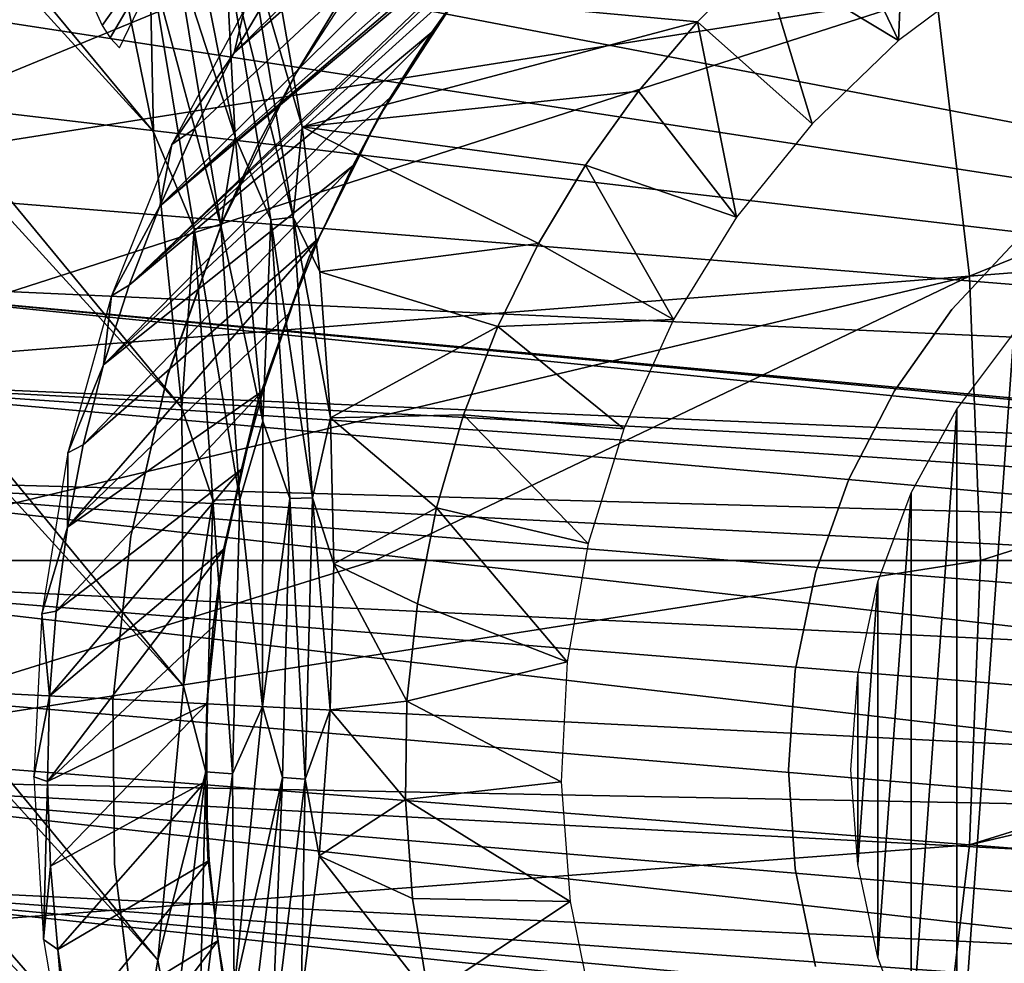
# Model space of a CAD drawing. Header units: millimetres. Extents: x -30.2 to 30.2, y -30.2 to 30.2.
# Tile 213 of 256: x 12.8 to 17.5, y -1.9 to 2.6. Entities that reach past the tile are written whole.
import ezdxf

# ---------------------------------------------------------------- set-up
doc = ezdxf.new("R2010")
doc.units = ezdxf.units.MM
doc.header["$LTSCALE"] = 52.148148
for name, color, linetype in [('1', 7, 'CONTINUOUS'), ('106', 7, 'CONTINUOUS'), ('111', 7, 'CONTINUOUS'), ('112', 7, 'CONTINUOUS'), ('137', 7, 'CONTINUOUS'), ('138', 7, 'CONTINUOUS'), ('174', 7, 'CONTINUOUS'), ('186', 7, 'CONTINUOUS'), ('2', 7, 'CONTINUOUS'), ('206', 7, 'CONTINUOUS'), ('208', 7, 'CONTINUOUS'), ('363', 7, 'CONTINUOUS'), ('364', 7, 'CONTINUOUS'), ('365', 7, 'CONTINUOUS'), ('82', 7, 'CONTINUOUS'), ('85', 7, 'CONTINUOUS')]:
    doc.layers.add(name, color=color, linetype=linetype)

msp = doc.modelspace()

# ---------------------------------------------------------------- linework, layer by layer
at = {"layer": '1', "color": 251, "linetype": 'Continuous', "true_color": 0x4c4c4c}
for points in [[(11.2777, 2.7075, 6.8418), (11.4554, 1.8144, 6.8418), (16.9168, 4.0614, 6.644), (11.2777, 2.7075, 6.8418)], [(16.9168, 4.0614, 6.644), (11.4554, 1.8144, 6.8418), (17.1833, 2.7216, 6.644), (16.9168, 4.0614, 6.644)], [(22.908, 3.6283, 6.367), (17.1833, 2.7216, 6.644), (17.3438, 1.365, 6.644), (22.908, 3.6283, 6.367)], [(23.122, 1.8197, 6.367), (22.908, 3.6283, 6.367), (17.3438, 1.365, 6.644), (23.122, 1.8197, 6.367)], [(11.4554, 1.8144, 6.8418), (11.5624, 0.91, 6.8418), (17.1833, 2.7216, 6.644), (11.4554, 1.8144, 6.8418)], [(17.1833, 2.7216, 6.644), (11.5624, 0.91, 6.8418), (17.3438, 1.365, 6.644), (17.1833, 2.7216, 6.644)], [(23.122, 1.8197, 6.367), (17.3438, 1.365, 6.644), (17.3975, 0, 6.644), (23.122, 1.8197, 6.367)], [(23.122, 1.8197, 6.367), (17.3975, 0, 6.644), (21.729, 0, 6.4445), (23.122, 1.8197, 6.367)], [(11.5624, 0.91, 6.8418), (11.5982, 0, 6.8418), (17.3438, 1.365, 6.644), (11.5624, 0.91, 6.8418)], [(11.5982, 0, 6.8418), (14.4895, 0, 6.7531), (17.3438, 1.365, 6.644), (11.5982, 0, 6.8418)], [(17.3438, 1.365, 6.644), (14.4895, 0, 6.7531), (17.3975, 0, 6.644), (17.3438, 1.365, 6.644)]]:
    msp.add_3dface(points, dxfattribs=at)
at = {"layer": '106', "color": 251, "linetype": 'Continuous', "true_color": 0x4c4c4c}
for points in [[(16.0393, 2.5861, -129.4562), (14.0215, 2.7726, -131.4064), (16.347, 2.8925, -129.0975), (16.0393, 2.5861, -129.4562)], [(14.1407, 2.0813, -131.4064), (14.0215, 2.7726, -131.4064), (16.0393, 2.5861, -129.4562), (14.1407, 2.0813, -131.4064)], [(15.756, 2.2531, -129.7818), (14.1407, 2.0813, -131.4064), (16.0393, 2.5861, -129.4562), (15.756, 2.2531, -129.7818)], [(15.5012, 1.898, -130.0804), (14.1407, 2.0813, -131.4064), (15.756, 2.2531, -129.7818), (15.5012, 1.898, -130.0804)], [(14.2258, 1.3849, -131.4064), (14.1407, 2.0813, -131.4064), (15.2761, 1.5223, -130.3487), (14.2258, 1.3849, -131.4064)], [(15.2761, 1.5223, -130.3487), (14.1407, 2.0813, -131.4064), (15.5012, 1.898, -130.0804), (15.2761, 1.5223, -130.3487)], [(15.0805, 1.1236, -130.5762), (14.2258, 1.3849, -131.4064), (15.2761, 1.5223, -130.3487), (15.0805, 1.1236, -130.5762)], [(14.2766, 0.6852, -131.4064), (14.2258, 1.3849, -131.4064), (15.0805, 1.1236, -130.5762), (14.2766, 0.6852, -131.4064)], [(14.9156, 0.6997, -130.7573), (14.2766, 0.6852, -131.4064), (15.0805, 1.1236, -130.5762), (14.9156, 0.6997, -130.7573)], [(14.7855, 0.2537, -130.8998), (14.2766, 0.6852, -131.4064), (14.9156, 0.6997, -130.7573), (14.7855, 0.2537, -130.8998)], [(14.293, -0.0161, -131.4064), (14.2766, 0.6852, -131.4064), (14.7855, 0.2537, -130.8998), (14.293, -0.0161, -131.4064)], [(14.6942, -0.2072, -130.9954), (14.293, -0.0161, -131.4064), (14.7855, 0.2537, -130.8998), (14.6942, -0.2072, -130.9954)], [(14.275, -0.7174, -131.4064), (14.293, -0.0161, -131.4064), (14.6442, -0.675, -131.0335), (14.275, -0.7174, -131.4064)], [(14.6442, -0.675, -131.0335), (14.293, -0.0161, -131.4064), (14.6942, -0.2072, -130.9954), (14.6442, -0.675, -131.0335)], [(14.6363, -1.1477, -131.0078), (14.275, -0.7174, -131.4064), (14.6442, -0.675, -131.0335), (14.6363, -1.1477, -131.0078)], [(14.2226, -1.417, -131.4064), (14.275, -0.7174, -131.4064), (14.6363, -1.1477, -131.0078), (14.2226, -1.417, -131.4064)], [(14.6709, -1.6219, -130.925), (14.2226, -1.417, -131.4064), (14.6363, -1.1477, -131.0078), (14.6709, -1.6219, -130.925)], [(14.1359, -2.1132, -131.4064), (14.2226, -1.417, -131.4064), (14.7473, -2.0876, -130.7937), (14.1359, -2.1132, -131.4064)], [(14.7473, -2.0876, -130.7937), (14.2226, -1.417, -131.4064), (14.6709, -1.6219, -130.925), (14.7473, -2.0876, -130.7937)]]:
    msp.add_3dface(points, dxfattribs=at)
at = {"layer": '111', "color": 251, "linetype": 'Continuous', "true_color": 0x4c4c4c}
for points in [[(16.6807, 3.1741, -128.7132), (17.0429, 3.4316, -128.3105), (17.0036, 2.4968, -45.1956), (16.6807, 3.1741, -128.7132)], [(17.0036, 2.4968, -45.1956), (17.0429, 3.4316, -128.3105), (17.4658, 2.8416, -45.1956), (17.0036, 2.4968, -45.1956)], [(16.347, 2.8925, -129.0975), (16.6807, 3.1741, -128.7132), (17.0036, 2.4968, -45.1956), (16.347, 2.8925, -129.0975)], [(16.0393, 2.5861, -129.4562), (16.347, 2.8925, -129.0975), (16.5883, 2.0968, -45.1956), (16.0393, 2.5861, -129.4562)], [(16.5883, 2.0968, -45.1956), (16.347, 2.8925, -129.0975), (17.0036, 2.4968, -45.1956), (16.5883, 2.0968, -45.1956)], [(15.756, 2.2531, -129.7818), (16.0393, 2.5861, -129.4562), (16.2264, 1.6479, -45.1956), (15.756, 2.2531, -129.7818)], [(16.2264, 1.6479, -45.1956), (16.0393, 2.5861, -129.4562), (16.5883, 2.0968, -45.1956), (16.2264, 1.6479, -45.1956)], [(15.5012, 1.898, -130.0804), (15.756, 2.2531, -129.7818), (16.2264, 1.6479, -45.1956), (15.5012, 1.898, -130.0804)], [(15.2761, 1.5223, -130.3487), (15.5012, 1.898, -130.0804), (15.9236, 1.1572, -45.1956), (15.2761, 1.5223, -130.3487)], [(15.9236, 1.1572, -45.1956), (15.5012, 1.898, -130.0804), (16.2264, 1.6479, -45.1956), (15.9236, 1.1572, -45.1956)], [(15.0805, 1.1236, -130.5762), (15.2761, 1.5223, -130.3487), (15.9236, 1.1572, -45.1956), (15.0805, 1.1236, -130.5762)], [(15.6846, 0.6324, -45.1956), (15.0805, 1.1236, -130.5762), (15.9236, 1.1572, -45.1956), (15.6846, 0.6324, -45.1956)], [(14.9156, 0.6997, -130.7573), (15.0805, 1.1236, -130.5762), (15.6846, 0.6324, -45.1956), (14.9156, 0.6997, -130.7573)], [(14.7855, 0.2537, -130.8998), (14.9156, 0.6997, -130.7573), (15.5134, 0.0818, -45.1956), (14.7855, 0.2537, -130.8998)], [(15.5134, 0.0818, -45.1956), (14.9156, 0.6997, -130.7573), (15.6846, 0.6324, -45.1956), (15.5134, 0.0818, -45.1956)], [(14.6942, -0.2072, -130.9954), (14.7855, 0.2537, -130.8998), (15.4125, -0.4859, -45.1956), (14.6942, -0.2072, -130.9954)], [(15.4125, -0.4859, -45.1956), (14.7855, 0.2537, -130.8998), (15.5134, 0.0818, -45.1956), (15.4125, -0.4859, -45.1956)], [(14.6442, -0.675, -131.0335), (14.6942, -0.2072, -130.9954), (15.4125, -0.4859, -45.1956), (14.6442, -0.675, -131.0335)], [(15.3836, -1.0618, -45.1956), (14.6442, -0.675, -131.0335), (15.4125, -0.4859, -45.1956), (15.3836, -1.0618, -45.1956)], [(14.6363, -1.1477, -131.0078), (14.6442, -0.675, -131.0335), (15.3836, -1.0618, -45.1956), (14.6363, -1.1477, -131.0078)], [(15.427, -1.6368, -45.1956), (14.6363, -1.1477, -131.0078), (15.3836, -1.0618, -45.1956), (15.427, -1.6368, -45.1956)], [(14.6709, -1.6219, -130.925), (14.6363, -1.1477, -131.0078), (15.427, -1.6368, -45.1956), (14.6709, -1.6219, -130.925)], [(14.7473, -2.0876, -130.7937), (14.6709, -1.6219, -130.925), (15.427, -1.6368, -45.1956), (14.7473, -2.0876, -130.7937)], [(15.5422, -2.2018, -45.1956), (14.7473, -2.0876, -130.7937), (15.427, -1.6368, -45.1956), (15.5422, -2.2018, -45.1956)]]:
    msp.add_3dface(points, dxfattribs=at)
at = {"layer": '112', "color": 251, "linetype": 'Continuous', "true_color": 0x4c4c4c}
for points in [[(13.3362, -2.5725, -131.7), (5.9544, 5.3424, -131.7), (-0.6319, 13.5701, -131.7), (13.3362, -2.5725, -131.7)], [(13.4485, -1.9183, -131.7), (13.3362, -2.5725, -131.7), (-0.6319, 13.5701, -131.7), (13.4485, -1.9183, -131.7)], [(0.6768, 13.5679, -131.7), (13.4485, -1.9183, -131.7), (-0.6319, 13.5701, -131.7), (0.6768, 13.5679, -131.7)], [(13.5711, -0.6036, -131.7), (13.4485, -1.9183, -131.7), (0.6768, 13.5679, -131.7), (13.5711, -0.6036, -131.7)], [(1.9947, 13.4364, -131.7), (13.5711, -0.6036, -131.7), (0.6768, 13.5679, -131.7), (1.9947, 13.4364, -131.7)], [(13.563, 0.7327, -131.7), (13.5711, -0.6036, -131.7), (1.9947, 13.4364, -131.7), (13.563, 0.7327, -131.7)], [(3.2919, 13.1801, -131.7), (13.563, 0.7327, -131.7), (1.9947, 13.4364, -131.7), (3.2919, 13.1801, -131.7)], [(13.4273, 2.0581, -131.7), (13.563, 0.7327, -131.7), (3.2919, 13.1801, -131.7), (13.4273, 2.0581, -131.7)], [(4.5421, 12.8019, -131.7), (13.4273, 2.0581, -131.7), (3.2919, 13.1801, -131.7), (4.5421, 12.8019, -131.7)], [(13.1663, 3.3439, -131.7), (13.4273, 2.0581, -131.7), (4.5421, 12.8019, -131.7), (13.1663, 3.3439, -131.7)], [(6.508, 4.6462, -131.7), (5.9544, 5.3424, -131.7), (13.1898, -3.2295, -131.7), (6.508, 4.6462, -131.7)], [(13.1898, -3.2295, -131.7), (5.9544, 5.3424, -131.7), (13.3362, -2.5725, -131.7), (13.1898, -3.2295, -131.7)], [(6.9906, 3.8786, -131.7), (6.508, 4.6462, -131.7), (13.1898, -3.2295, -131.7), (6.9906, 3.8786, -131.7)], [(7.3855, 3.07, -131.7), (6.9906, 3.8786, -131.7), (13.1898, -3.2295, -131.7), (7.3855, 3.07, -131.7)], [(7.6788, 2.2422, -131.7), (7.3855, 3.07, -131.7), (13.0109, -3.8842, -131.7), (7.6788, 2.2422, -131.7)], [(13.0109, -3.8842, -131.7), (7.3855, 3.07, -131.7), (13.1898, -3.2295, -131.7), (13.0109, -3.8842, -131.7)], [(7.8785, 1.3724, -131.7), (7.6788, 2.2422, -131.7), (13.0109, -3.8842, -131.7), (7.8785, 1.3724, -131.7)], [(7.9835, 0.4817, -131.7), (7.8785, 1.3724, -131.7), (12.8006, -4.5314, -131.7), (7.9835, 0.4817, -131.7)], [(12.8006, -4.5314, -131.7), (7.8785, 1.3724, -131.7), (13.0109, -3.8842, -131.7), (12.8006, -4.5314, -131.7)], [(12.5604, -5.166, -131.7), (7.9835, 0.4817, -131.7), (12.8006, -4.5314, -131.7), (12.5604, -5.166, -131.7)]]:
    msp.add_3dface(points, dxfattribs=at)
at = {"layer": '137', "color": 251, "linetype": 'Continuous', "true_color": 0x4c4c4c}
for points in [[(13.5536, 3.3787, -131.6237), (13.7715, 2.9581, -131.5658), (13.8195, 2.034, -131.6237), (13.5536, 3.3787, -131.6237)], [(13.8781, 2.981, -131.4928), (14.0986, 1.6483, -131.4928), (13.7715, 2.9581, -131.5658), (13.8781, 2.981, -131.4928)], [(14.0215, 2.7726, -131.4064), (14.1407, 2.0813, -131.4064), (13.8781, 2.981, -131.4928), (14.0215, 2.7726, -131.4064)], [(13.8781, 2.981, -131.4928), (14.1407, 2.0813, -131.4064), (14.0986, 1.6483, -131.4928), (13.8781, 2.981, -131.4928)], [(13.7715, 2.9581, -131.5658), (14.0986, 1.6483, -131.4928), (13.9904, 1.6356, -131.5658), (13.7715, 2.9581, -131.5658)], [(13.7715, 2.9581, -131.5658), (13.9904, 1.6356, -131.5658), (13.8195, 2.034, -131.6237), (13.7715, 2.9581, -131.5658)], [(14.1407, 2.0813, -131.4064), (14.2258, 1.3849, -131.4064), (14.0986, 1.6483, -131.4928), (14.1407, 2.0813, -131.4064)], [(13.8195, 2.034, -131.6237), (13.9904, 1.6356, -131.5658), (13.9523, 0.6696, -131.6237), (13.8195, 2.034, -131.6237)], [(13.9904, 1.6356, -131.5658), (14.0825, 0.2984, -131.5658), (13.9523, 0.6696, -131.6237), (13.9904, 1.6356, -131.5658)], [(14.0986, 1.6483, -131.4928), (14.1914, 0.3007, -131.4928), (13.9904, 1.6356, -131.5658), (14.0986, 1.6483, -131.4928)], [(13.9904, 1.6356, -131.5658), (14.1914, 0.3007, -131.4928), (14.0825, 0.2984, -131.5658), (13.9904, 1.6356, -131.5658)], [(14.2258, 1.3849, -131.4064), (14.2766, 0.6852, -131.4064), (14.0986, 1.6483, -131.4928), (14.2258, 1.3849, -131.4064)], [(14.0986, 1.6483, -131.4928), (14.2766, 0.6852, -131.4064), (14.1914, 0.3007, -131.4928), (14.0986, 1.6483, -131.4928)], [(13.9523, 0.6696, -131.6237), (14.0825, 0.2984, -131.5658), (13.9507, -0.7011, -131.6237), (13.9523, 0.6696, -131.6237)], [(14.2766, 0.6852, -131.4064), (14.293, -0.0161, -131.4064), (14.1914, 0.3007, -131.4928), (14.2766, 0.6852, -131.4064)], [(14.0825, 0.2984, -131.5658), (14.0471, -1.0416, -131.5658), (13.9507, -0.7011, -131.6237), (14.0825, 0.2984, -131.5658)], [(14.0825, 0.2984, -131.5658), (14.1558, -1.0497, -131.4928), (14.0471, -1.0416, -131.5658), (14.0825, 0.2984, -131.5658)], [(14.1914, 0.3007, -131.4928), (14.1558, -1.0497, -131.4928), (14.0825, 0.2984, -131.5658), (14.1914, 0.3007, -131.4928)], [(14.1914, 0.3007, -131.4928), (14.275, -0.7174, -131.4064), (14.1558, -1.0497, -131.4928), (14.1914, 0.3007, -131.4928)], [(14.293, -0.0161, -131.4064), (14.275, -0.7174, -131.4064), (14.1914, 0.3007, -131.4928), (14.293, -0.0161, -131.4064)], [(13.9507, -0.7011, -131.6237), (14.0471, -1.0416, -131.5658), (13.8148, -2.0652, -131.6237), (13.9507, -0.7011, -131.6237)], [(14.275, -0.7174, -131.4064), (14.2226, -1.417, -131.4064), (14.1558, -1.0497, -131.4928), (14.275, -0.7174, -131.4064)], [(14.0471, -1.0416, -131.5658), (13.8845, -2.3722, -131.5658), (13.8148, -2.0652, -131.6237), (14.0471, -1.0416, -131.5658)], [(14.0471, -1.0416, -131.5658), (13.9919, -2.3905, -131.4928), (13.8845, -2.3722, -131.5658), (14.0471, -1.0416, -131.5658)], [(14.1558, -1.0497, -131.4928), (13.9919, -2.3905, -131.4928), (14.0471, -1.0416, -131.5658), (14.1558, -1.0497, -131.4928)], [(14.1558, -1.0497, -131.4928), (14.1359, -2.1132, -131.4064), (13.9919, -2.3905, -131.4928), (14.1558, -1.0497, -131.4928)], [(14.2226, -1.417, -131.4064), (14.1359, -2.1132, -131.4064), (14.1558, -1.0497, -131.4928), (14.2226, -1.417, -131.4064)]]:
    msp.add_3dface(points, dxfattribs=at)
at = {"layer": '138', "color": 251, "linetype": 'Continuous', "true_color": 0x4c4c4c}
for points in [[(13.5536, 3.3787, -131.6237), (13.8195, 2.034, -131.6237), (13.5356, 2.9074, -131.6658), (13.5536, 3.3787, -131.6237)], [(13.4273, 2.0581, -131.7), (13.1663, 3.3439, -131.7), (13.4099, 2.8804, -131.6914), (13.4273, 2.0581, -131.7)], [(13.4099, 2.8804, -131.6914), (13.5356, 2.9074, -131.6658), (13.7507, 1.6076, -131.6658), (13.4099, 2.8804, -131.6914)], [(13.5356, 2.9074, -131.6658), (13.8195, 2.034, -131.6237), (13.7507, 1.6076, -131.6658), (13.5356, 2.9074, -131.6658)], [(13.623, 1.5927, -131.6914), (13.4273, 2.0581, -131.7), (13.4099, 2.8804, -131.6914), (13.623, 1.5927, -131.6914)], [(13.623, 1.5927, -131.6914), (13.4099, 2.8804, -131.6914), (13.7507, 1.6076, -131.6658), (13.623, 1.5927, -131.6914)], [(13.563, 0.7327, -131.7), (13.4273, 2.0581, -131.7), (13.623, 1.5927, -131.6914), (13.563, 0.7327, -131.7)], [(13.8195, 2.034, -131.6237), (13.9523, 0.6696, -131.6237), (13.7507, 1.6076, -131.6658), (13.8195, 2.034, -131.6237)], [(13.623, 1.5927, -131.6914), (13.7507, 1.6076, -131.6658), (13.8412, 0.2933, -131.6658), (13.623, 1.5927, -131.6914)], [(13.7507, 1.6076, -131.6658), (13.9523, 0.6696, -131.6237), (13.8412, 0.2933, -131.6658), (13.7507, 1.6076, -131.6658)], [(13.7127, 0.2905, -131.6914), (13.563, 0.7327, -131.7), (13.623, 1.5927, -131.6914), (13.7127, 0.2905, -131.6914)], [(13.7127, 0.2905, -131.6914), (13.623, 1.5927, -131.6914), (13.8412, 0.2933, -131.6658), (13.7127, 0.2905, -131.6914)], [(13.5711, -0.6036, -131.7), (13.563, 0.7327, -131.7), (13.7127, 0.2905, -131.6914), (13.5711, -0.6036, -131.7)], [(13.9523, 0.6696, -131.6237), (13.9507, -0.7011, -131.6237), (13.8412, 0.2933, -131.6658), (13.9523, 0.6696, -131.6237)], [(13.6782, -1.0143, -131.6914), (13.5711, -0.6036, -131.7), (13.7127, 0.2905, -131.6914), (13.6782, -1.0143, -131.6914)], [(13.6782, -1.0143, -131.6914), (13.7127, 0.2905, -131.6914), (13.8064, -1.0238, -131.6658), (13.6782, -1.0143, -131.6914)], [(13.7127, 0.2905, -131.6914), (13.8412, 0.2933, -131.6658), (13.8064, -1.0238, -131.6658), (13.7127, 0.2905, -131.6914)], [(13.8412, 0.2933, -131.6658), (13.9507, -0.7011, -131.6237), (13.8064, -1.0238, -131.6658), (13.8412, 0.2933, -131.6658)], [(13.4485, -1.9183, -131.7), (13.5711, -0.6036, -131.7), (13.6782, -1.0143, -131.6914), (13.4485, -1.9183, -131.7)], [(13.9507, -0.7011, -131.6237), (13.8148, -2.0652, -131.6237), (13.8064, -1.0238, -131.6658), (13.9507, -0.7011, -131.6237)], [(13.5199, -2.3099, -131.6914), (13.4485, -1.9183, -131.7), (13.6782, -1.0143, -131.6914), (13.5199, -2.3099, -131.6914)], [(13.5199, -2.3099, -131.6914), (13.6782, -1.0143, -131.6914), (13.6466, -2.3315, -131.6658), (13.5199, -2.3099, -131.6914)], [(13.6782, -1.0143, -131.6914), (13.8064, -1.0238, -131.6658), (13.6466, -2.3315, -131.6658), (13.6782, -1.0143, -131.6914)], [(13.8064, -1.0238, -131.6658), (13.8148, -2.0652, -131.6237), (13.6466, -2.3315, -131.6658), (13.8064, -1.0238, -131.6658)], [(13.3362, -2.5725, -131.7), (13.4485, -1.9183, -131.7), (13.5199, -2.3099, -131.6914), (13.3362, -2.5725, -131.7)]]:
    msp.add_3dface(points, dxfattribs=at)
at = {"layer": '174', "color": 251, "linetype": 'Continuous', "true_color": 0x4c4c4c}
for points in [[(13.1809, 2.5673, -129.7244), (13.6027, 3.1643, -129.1861), (13.1499, 2.6385, -129.741), (13.1809, 2.5673, -129.7244)], [(13.219, 2.5081, -129.6981), (13.6027, 3.1643, -129.1861), (13.1809, 2.5673, -129.7244), (13.219, 2.5081, -129.6981)], [(13.2645, 2.4606, -129.6621), (13.6027, 3.1643, -129.1861), (13.219, 2.5081, -129.6981), (13.2645, 2.4606, -129.6621)]]:
    msp.add_3dface(points, dxfattribs=at)
at = {"layer": '186', "color": 251, "linetype": 'Continuous', "true_color": 0x4c4c4c}
for points in [[(14.0207, 2.7858, -121.7), (13.8619, 2.6419, -128.3711), (13.8143, 2.4367, -121.7), (14.0207, 2.7858, -121.7)], [(13.8619, 2.6419, -128.3711), (13.5156, 1.997, -128.9087), (13.8143, 2.4367, -121.7), (13.8619, 2.6419, -128.3711)], [(13.8143, 2.4367, -121.7), (13.5156, 1.997, -128.9087), (13.6261, 2.0739, -121.7), (13.8143, 2.4367, -121.7)], [(13.6261, 2.0739, -121.7), (13.5156, 1.997, -128.9087), (13.4579, 1.701, -121.7), (13.6261, 2.0739, -121.7)], [(13.5156, 1.997, -128.9087), (13.2254, 1.2703, -128.9087), (13.4579, 1.701, -121.7), (13.5156, 1.997, -128.9087)], [(13.4579, 1.701, -121.7), (13.2254, 1.2703, -128.9087), (13.3114, 1.3214, -121.7), (13.4579, 1.701, -121.7)], [(13.3114, 1.3214, -121.7), (13.2254, 1.2703, -128.9087), (13.1883, 0.9386, -121.7), (13.3114, 1.3214, -121.7)], [(13.2254, 1.2703, -128.9087), (13.0167, 0.5162, -128.9087), (13.1883, 0.9386, -121.7), (13.2254, 1.2703, -128.9087)], [(13.1883, 0.9386, -121.7), (13.0167, 0.5162, -128.9087), (13.0899, 0.5546, -121.7), (13.1883, 0.9386, -121.7)], [(13.0899, 0.5546, -121.7), (13.0167, 0.5162, -128.9087), (13.014, 0.1605, -121.7), (13.0899, 0.5546, -121.7)], [(13.0167, 0.5162, -128.9087), (12.8919, -0.2562, -128.9087), (13.014, 0.1605, -121.7), (13.0167, 0.5162, -128.9087)], [(13.014, 0.1605, -121.7), (12.8919, -0.2562, -128.9087), (12.9601, -0.2428, -121.7), (13.014, 0.1605, -121.7)], [(12.8919, -0.2562, -128.9087), (12.8527, -1.0377, -128.9087), (12.9285, -0.6511, -121.7), (12.8919, -0.2562, -128.9087)], [(12.9601, -0.2428, -121.7), (12.8919, -0.2562, -128.9087), (12.9285, -0.6511, -121.7), (12.9601, -0.2428, -121.7)], [(12.9285, -0.6511, -121.7), (12.8527, -1.0377, -128.9087), (12.9192, -1.0606, -121.7), (12.9285, -0.6511, -121.7)], [(12.8527, -1.0377, -128.9087), (12.8993, -1.8187, -128.9087), (12.9192, -1.0606, -121.7), (12.8527, -1.0377, -128.9087)], [(12.9192, -1.0606, -121.7), (12.8993, -1.8187, -128.9087), (12.9325, -1.4672, -121.7), (12.9192, -1.0606, -121.7)], [(12.9325, -1.4672, -121.7), (12.8993, -1.8187, -128.9087), (12.9687, -1.867, -121.7), (12.9325, -1.4672, -121.7)], [(12.8993, -1.8187, -128.9087), (13.0314, -2.5899, -128.9087), (12.9687, -1.867, -121.7), (12.8993, -1.8187, -128.9087)], [(12.9687, -1.867, -121.7), (13.0314, -2.5899, -128.9087), (13.0283, -2.2589, -121.7), (12.9687, -1.867, -121.7)]]:
    msp.add_3dface(points, dxfattribs=at)
at = {"layer": '2', "color": 251, "linetype": 'Continuous', "true_color": 0x4c4c4c}
for points in [[(14.4895, 0, 6.7531), (11.5982, 0, 6.8418), (11.5624, -0.91, 6.8418), (14.4895, 0, 6.7531)], [(17.3975, 0, 6.644), (14.4895, 0, 6.7531), (11.5624, -0.91, 6.8418), (17.3975, 0, 6.644)], [(17.3975, 0, 6.644), (11.5624, -0.91, 6.8418), (17.3438, -1.365, 6.644), (17.3975, 0, 6.644)], [(23.1935, 0, 6.367), (21.729, 0, 6.4445), (17.3438, -1.365, 6.644), (23.1935, 0, 6.367)], [(23.122, -1.8197, 6.367), (23.1935, 0, 6.367), (17.3438, -1.365, 6.644), (23.122, -1.8197, 6.367)], [(21.729, 0, 6.4445), (17.3975, 0, 6.644), (17.3438, -1.365, 6.644), (21.729, 0, 6.4445)], [(11.5624, -0.91, 6.8418), (11.4554, -1.8144, 6.8418), (17.3438, -1.365, 6.644), (11.5624, -0.91, 6.8418)], [(17.3438, -1.365, 6.644), (11.4554, -1.8144, 6.8418), (17.1833, -2.7216, 6.644), (17.3438, -1.365, 6.644)], [(23.122, -1.8197, 6.367), (17.3438, -1.365, 6.644), (17.1833, -2.7216, 6.644), (23.122, -1.8197, 6.367)], [(11.4554, -1.8144, 6.8418), (11.2777, -2.7075, 6.8418), (17.1833, -2.7216, 6.644), (11.4554, -1.8144, 6.8418)], [(22.908, -3.6283, 6.367), (23.122, -1.8197, 6.367), (17.1833, -2.7216, 6.644), (22.908, -3.6283, 6.367)]]:
    msp.add_3dface(points, dxfattribs=at)
at = {"layer": '206', "color": 251, "linetype": 'Continuous', "true_color": 0x4c4c4c}
for points in [[(18.0992, 5.7994, -121.7), (17.3488, 5.549, -121.7), (13.4579, 1.701, -121.7), (18.0992, 5.7994, -121.7)], [(18.0992, 5.7994, -121.7), (13.4579, 1.701, -121.7), (15.7856, 3.6891, -121.7), (18.0992, 5.7994, -121.7)], [(17.3488, 5.549, -121.7), (13.6261, 2.0739, -121.7), (13.4579, 1.701, -121.7), (17.3488, 5.549, -121.7)], [(17.3488, 5.549, -121.7), (13.8143, 2.4367, -121.7), (13.6261, 2.0739, -121.7), (17.3488, 5.549, -121.7)], [(17.3488, 5.549, -121.7), (16.6411, 5.2196, -121.7), (13.8143, 2.4367, -121.7), (17.3488, 5.549, -121.7)], [(16.6411, 5.2196, -121.7), (14.0207, 2.7858, -121.7), (13.8143, 2.4367, -121.7), (16.6411, 5.2196, -121.7)], [(15.7856, 3.6891, -121.7), (13.4579, 1.701, -121.7), (15.502, 3.4197, -121.7), (15.7856, 3.6891, -121.7)], [(13.4579, 1.701, -121.7), (13.3114, 1.3214, -121.7), (15.502, 3.4197, -121.7), (13.4579, 1.701, -121.7)], [(15.502, 3.4197, -121.7), (13.3114, 1.3214, -121.7), (15.2352, 3.1357, -121.7), (15.502, 3.4197, -121.7)], [(15.2352, 3.1357, -121.7), (13.3114, 1.3214, -121.7), (14.9882, 2.84, -121.7), (15.2352, 3.1357, -121.7)], [(14.9882, 2.84, -121.7), (13.3114, 1.3214, -121.7), (14.7638, 2.5353, -121.7), (14.9882, 2.84, -121.7)], [(13.3114, 1.3214, -121.7), (13.1883, 0.9386, -121.7), (14.7638, 2.5353, -121.7), (13.3114, 1.3214, -121.7)], [(14.7638, 2.5353, -121.7), (13.1883, 0.9386, -121.7), (14.5644, 2.2235, -121.7), (14.7638, 2.5353, -121.7)], [(14.5644, 2.2235, -121.7), (13.1883, 0.9386, -121.7), (14.384, 1.8942, -121.7), (14.5644, 2.2235, -121.7)], [(13.1883, 0.9386, -121.7), (13.0899, 0.5546, -121.7), (14.384, 1.8942, -121.7), (13.1883, 0.9386, -121.7)], [(14.384, 1.8942, -121.7), (13.0899, 0.5546, -121.7), (14.2211, 1.5472, -121.7), (14.384, 1.8942, -121.7)], [(13.0899, 0.5546, -121.7), (13.014, 0.1605, -121.7), (14.2211, 1.5472, -121.7), (13.0899, 0.5546, -121.7)], [(14.2211, 1.5472, -121.7), (13.014, 0.1605, -121.7), (14.0771, 1.1863, -121.7), (14.2211, 1.5472, -121.7)], [(14.0771, 1.1863, -121.7), (13.014, 0.1605, -121.7), (13.9531, 0.8156, -121.7), (14.0771, 1.1863, -121.7)], [(13.014, 0.1605, -121.7), (12.9601, -0.2428, -121.7), (13.9531, 0.8156, -121.7), (13.014, 0.1605, -121.7)], [(13.9531, 0.8156, -121.7), (12.9601, -0.2428, -121.7), (13.8505, 0.4389, -121.7), (13.9531, 0.8156, -121.7)], [(12.9601, -0.2428, -121.7), (12.9285, -0.6511, -121.7), (13.8505, 0.4389, -121.7), (12.9601, -0.2428, -121.7)], [(13.8505, 0.4389, -121.7), (12.9285, -0.6511, -121.7), (13.7704, 0.0601, -121.7), (13.8505, 0.4389, -121.7)], [(12.9285, -0.6511, -121.7), (12.9192, -1.0606, -121.7), (13.7704, 0.0601, -121.7), (12.9285, -0.6511, -121.7)], [(13.7704, 0.0601, -121.7), (12.9192, -1.0606, -121.7), (13.714, -0.3167, -121.7), (13.7704, 0.0601, -121.7)], [(13.714, -0.3167, -121.7), (12.9192, -1.0606, -121.7), (13.6827, -0.6877, -121.7), (13.714, -0.3167, -121.7)], [(12.9192, -1.0606, -121.7), (12.9325, -1.4672, -121.7), (13.6827, -0.6877, -121.7), (12.9192, -1.0606, -121.7)], [(13.6827, -0.6877, -121.7), (12.9325, -1.4672, -121.7), (13.6767, -1.0599, -121.7), (13.6827, -0.6877, -121.7)], [(12.9325, -1.4672, -121.7), (12.9687, -1.867, -121.7), (13.6767, -1.0599, -121.7), (12.9325, -1.4672, -121.7)], [(13.6767, -1.0599, -121.7), (12.9687, -1.867, -121.7), (13.6949, -1.4405, -121.7), (13.6767, -1.0599, -121.7)], [(12.9687, -1.867, -121.7), (13.0283, -2.2589, -121.7), (13.6949, -1.4405, -121.7), (12.9687, -1.867, -121.7)], [(13.6949, -1.4405, -121.7), (13.0283, -2.2589, -121.7), (13.7367, -1.8253, -121.7), (13.6949, -1.4405, -121.7)], [(13.0283, -2.2589, -121.7), (13.1125, -2.652, -121.7), (13.7367, -1.8253, -121.7), (13.0283, -2.2589, -121.7)], [(13.7367, -1.8253, -121.7), (13.1125, -2.652, -121.7), (13.801, -2.2105, -121.7), (13.7367, -1.8253, -121.7)]]:
    msp.add_3dface(points, dxfattribs=at)
at = {"layer": '208', "color": 251, "linetype": 'Continuous', "true_color": 0x4c4c4c}
for points in [[(14.9882, 2.84, -121.7), (14.7638, 2.5353, -121.7), (14.9043, 2.7352, -34.7), (14.9882, 2.84, -121.7)], [(14.9043, 2.7352, -34.7), (14.5644, 2.2235, -121.7), (14.5024, 2.1176, -34.7), (14.9043, 2.7352, -34.7)], [(14.7638, 2.5353, -121.7), (14.5644, 2.2235, -121.7), (14.9043, 2.7352, -34.7), (14.7638, 2.5353, -121.7)], [(14.5644, 2.2235, -121.7), (14.384, 1.8942, -121.7), (14.5024, 2.1176, -34.7), (14.5644, 2.2235, -121.7)], [(14.5024, 2.1176, -34.7), (14.2211, 1.5472, -121.7), (14.1753, 1.4572, -34.7), (14.5024, 2.1176, -34.7)], [(14.384, 1.8942, -121.7), (14.2211, 1.5472, -121.7), (14.5024, 2.1176, -34.7), (14.384, 1.8942, -121.7)], [(14.2211, 1.5472, -121.7), (14.0771, 1.1863, -121.7), (14.1753, 1.4572, -34.7), (14.2211, 1.5472, -121.7)], [(14.1753, 1.4572, -34.7), (13.9531, 0.8156, -121.7), (13.9276, 0.7631, -34.7), (14.1753, 1.4572, -34.7)], [(14.0771, 1.1863, -121.7), (13.9531, 0.8156, -121.7), (14.1753, 1.4572, -34.7), (14.0771, 1.1863, -121.7)], [(13.9531, 0.8156, -121.7), (13.8505, 0.4389, -121.7), (13.9276, 0.7631, -34.7), (13.9531, 0.8156, -121.7)], [(13.9276, 0.7631, -34.7), (13.7704, 0.0601, -121.7), (13.7626, 0.0449, -34.7), (13.9276, 0.7631, -34.7)], [(13.8505, 0.4389, -121.7), (13.7704, 0.0601, -121.7), (13.9276, 0.7631, -34.7), (13.8505, 0.4389, -121.7)], [(13.7704, 0.0601, -121.7), (13.714, -0.3167, -121.7), (13.7626, 0.0449, -34.7), (13.7704, 0.0601, -121.7)], [(13.714, -0.3167, -121.7), (13.6827, -0.6877, -121.7), (13.7626, 0.0449, -34.7), (13.714, -0.3167, -121.7)], [(13.7626, 0.0449, -34.7), (13.6827, -0.6877, -121.7), (13.6827, -0.6877, -34.7), (13.7626, 0.0449, -34.7)], [(13.6827, -0.6877, -121.7), (13.6767, -1.0599, -121.7), (13.6827, -0.6877, -34.7), (13.6827, -0.6877, -121.7)], [(13.6827, -0.6877, -34.7), (13.6767, -1.0599, -121.7), (13.6888, -1.4246, -34.7), (13.6827, -0.6877, -34.7)], [(13.6767, -1.0599, -121.7), (13.6949, -1.4405, -121.7), (13.6888, -1.4246, -34.7), (13.6767, -1.0599, -121.7)], [(13.6949, -1.4405, -121.7), (13.7367, -1.8253, -121.7), (13.6888, -1.4246, -34.7), (13.6949, -1.4405, -121.7)], [(13.6888, -1.4246, -34.7), (13.7367, -1.8253, -121.7), (13.7809, -2.1557, -34.7), (13.6888, -1.4246, -34.7)], [(13.7367, -1.8253, -121.7), (13.801, -2.2105, -121.7), (13.7809, -2.1557, -34.7), (13.7367, -1.8253, -121.7)]]:
    msp.add_3dface(points, dxfattribs=at)
at = {"layer": '363', "linetype": 'Continuous'}
for points in [[(17.2827, 0.7261, -48.7), (17.5564, 1.0916, -48.7), (17.2827, -2.7338, -48.7), (17.2827, 0.7261, -48.7)], [(17.2827, -2.7338, -48.7), (17.5564, 1.0916, -48.7), (17.5564, -3.0994, -48.7), (17.2827, -2.7338, -48.7)], [(17.0639, 0.3253, -48.7), (17.2827, 0.7261, -48.7), (17.0639, -2.3331, -48.7), (17.0639, 0.3253, -48.7)], [(17.0639, -2.3331, -48.7), (17.2827, 0.7261, -48.7), (17.2827, -2.7338, -48.7), (17.0639, -2.3331, -48.7)], [(16.9044, -0.1025, -48.7), (17.0639, 0.3253, -48.7), (16.9044, -1.9053, -48.7), (16.9044, -0.1025, -48.7)], [(16.9044, -1.9053, -48.7), (17.0639, 0.3253, -48.7), (17.0639, -2.3331, -48.7), (16.9044, -1.9053, -48.7)], [(16.8073, -0.5486, -48.7), (16.9044, -0.1025, -48.7), (16.8073, -1.4592, -48.7), (16.8073, -0.5486, -48.7)], [(16.8073, -1.4592, -48.7), (16.9044, -0.1025, -48.7), (16.9044, -1.9053, -48.7), (16.8073, -1.4592, -48.7)], [(16.7748, -1.0039, -48.7), (16.8073, -0.5486, -48.7), (16.8073, -1.4592, -48.7), (16.7748, -1.0039, -48.7)]]:
    msp.add_3dface(points, dxfattribs=at)
at = {"layer": '364', "linetype": 'Continuous'}
for points in [[(16.4748, -1.0039, -48.4), (16.5074, -1.4805, -48.4), (16.4748, -1.0039, -44.7), (16.4748, -1.0039, -48.4)], [(16.4748, -1.0039, -44.7), (16.5074, -1.4805, -48.4), (16.5074, -1.4805, -44.7), (16.4748, -1.0039, -44.7)], [(16.5074, -1.4805, -48.4), (16.6046, -1.9482, -48.4), (16.5074, -1.4805, -44.7), (16.5074, -1.4805, -48.4)], [(16.5074, -1.4805, -44.7), (16.6046, -1.9482, -48.4), (16.6046, -1.9482, -44.7), (16.5074, -1.4805, -44.7)]]:
    msp.add_3dface(points, dxfattribs=at)
at = {"layer": '365', "linetype": 'Continuous'}
for points in [[(17.5858, 1.554, -48.4), (17.2598, 1.2049, -48.4), (17.5859, 1.554, -44.7), (17.5858, 1.554, -48.4)], [(17.5859, 1.554, -44.7), (17.2598, 1.2049, -48.4), (17.2598, 1.2049, -44.7), (17.5859, 1.554, -44.7)], [(17.2598, 1.2049, -48.4), (16.9843, 0.8146, -48.4), (17.2598, 1.2049, -44.7), (17.2598, 1.2049, -48.4)], [(17.2598, 1.2049, -44.7), (16.9843, 0.8146, -48.4), (16.9843, 0.8146, -44.7), (17.2598, 1.2049, -44.7)], [(16.9843, 0.8146, -48.4), (16.7645, 0.3905, -48.4), (16.9843, 0.8146, -44.7), (16.9843, 0.8146, -48.4)], [(16.9843, 0.8146, -44.7), (16.7645, 0.3905, -48.4), (16.7645, 0.3905, -44.7), (16.9843, 0.8146, -44.7)], [(16.7645, 0.3905, -48.4), (16.6046, -0.0596, -48.4), (16.7645, 0.3905, -44.7), (16.7645, 0.3905, -48.4)], [(16.7645, 0.3905, -44.7), (16.6046, -0.0596, -48.4), (16.6046, -0.0596, -44.7), (16.7645, 0.3905, -44.7)], [(16.6046, -0.0596, -48.4), (16.5074, -0.5273, -48.4), (16.6046, -0.0596, -44.7), (16.6046, -0.0596, -48.4)], [(16.6046, -0.0596, -44.7), (16.5074, -0.5273, -48.4), (16.5074, -0.5273, -44.7), (16.6046, -0.0596, -44.7)], [(16.4748, -1.0039, -48.4), (16.4748, -1.0039, -44.7), (16.5074, -0.5273, -44.7), (16.4748, -1.0039, -48.4)], [(16.5074, -0.5273, -48.4), (16.4748, -1.0039, -48.4), (16.5074, -0.5273, -44.7), (16.5074, -0.5273, -48.4)]]:
    msp.add_3dface(points, dxfattribs=at)
at = {"layer": '82', "color": 251, "linetype": 'Continuous', "true_color": 0x4c4c4c}
for points in [[(11.8777, 2.714, -30), (12.0915, 3.1486, -30), (24.6092, 0.7518, -30), (11.8777, 2.714, -30)], [(24.6092, 0.7518, -30), (12.0915, 3.1486, -30), (24.4698, 2.7238, -30), (24.6092, 0.7518, -30)], [(11.6873, 2.2679, -30), (11.8777, 2.714, -30), (24.6092, 0.7518, -30), (11.6873, 2.2679, -30)], [(11.5221, 1.8142, -30), (11.6873, 2.2679, -30), (24.6092, 0.7518, -30), (11.5221, 1.8142, -30)], [(11.3819, 1.3517, -30), (11.5221, 1.8142, -30), (24.6092, 0.7518, -30), (11.3819, 1.3517, -30)], [(11.2664, 0.8805, -30), (11.3819, 1.3517, -30), (19.6698, 0.5197, -30), (11.2664, 0.8805, -30)], [(11.3819, 1.3517, -30), (24.6092, 0.7518, -30), (20.1813, 0.5362, -30), (11.3819, 1.3517, -30)], [(19.6698, 0.5197, -30), (11.3819, 1.3517, -30), (19.9238, 0.5492, -30), (19.6698, 0.5197, -30)], [(19.9238, 0.5492, -30), (11.3819, 1.3517, -30), (20.1813, 0.5362, -30), (19.9238, 0.5492, -30)], [(11.1768, 0.4049, -30), (11.2664, 0.8805, -30), (18.9814, 0.1911, -30), (11.1768, 0.4049, -30)], [(18.9814, 0.1911, -30), (11.2664, 0.8805, -30), (19.1913, 0.3378, -30), (18.9814, 0.1911, -30)], [(19.1913, 0.3378, -30), (11.2664, 0.8805, -30), (19.4225, 0.4487, -30), (19.1913, 0.3378, -30)], [(19.4225, 0.4487, -30), (11.2664, 0.8805, -30), (19.6698, 0.5197, -30), (19.4225, 0.4487, -30)], [(11.1135, -0.0733, -30), (11.1768, 0.4049, -30), (18.532, -0.4267, -30), (11.1135, -0.0733, -30)], [(18.532, -0.4267, -30), (11.1768, 0.4049, -30), (18.6473, -0.1962, -30), (18.532, -0.4267, -30)], [(18.6473, -0.1962, -30), (11.1768, 0.4049, -30), (18.7977, 0.0105, -30), (18.6473, -0.1962, -30)], [(18.7977, 0.0105, -30), (11.1768, 0.4049, -30), (18.9814, 0.1911, -30), (18.7977, 0.0105, -30)], [(11.0761, -0.5567, -30), (11.1135, -0.0733, -30), (18.4227, -0.9259, -30), (11.0761, -0.5567, -30)], [(18.4227, -0.9259, -30), (11.1135, -0.0733, -30), (18.4574, -0.6695, -30), (18.4227, -0.9259, -30)], [(18.4574, -0.6695, -30), (11.1135, -0.0733, -30), (18.532, -0.4267, -30), (18.4574, -0.6695, -30)], [(11.0648, -1.0413, -30), (11.0761, -0.5567, -30), (18.4315, -1.1845, -30), (11.0648, -1.0413, -30)], [(11.0761, -0.5567, -30), (18.4227, -0.9259, -30), (18.4315, -1.1845, -30), (11.0761, -0.5567, -30)], [(11.0799, -1.5234, -30), (11.0648, -1.0413, -30), (18.702, -1.8951, -30), (11.0799, -1.5234, -30)], [(18.702, -1.8951, -30), (11.0648, -1.0413, -30), (18.5731, -1.6744, -30), (18.702, -1.8951, -30)], [(18.5731, -1.6744, -30), (11.0648, -1.0413, -30), (18.4814, -1.4335, -30), (18.5731, -1.6744, -30)], [(18.4814, -1.4335, -30), (11.0648, -1.0413, -30), (18.4315, -1.1845, -30), (18.4814, -1.4335, -30)], [(11.1214, -2.0057, -30), (11.0799, -1.5234, -30), (19.2797, -2.3938, -30), (11.1214, -2.0057, -30)], [(19.2797, -2.3938, -30), (11.0799, -1.5234, -30), (19.0607, -2.2603, -30), (19.2797, -2.3938, -30)], [(19.0607, -2.2603, -30), (11.0799, -1.5234, -30), (18.8666, -2.0932, -30), (19.0607, -2.2603, -30)], [(18.8666, -2.0932, -30), (11.0799, -1.5234, -30), (18.702, -1.8951, -30), (18.8666, -2.0932, -30)]]:
    msp.add_3dface(points, dxfattribs=at)
at = {"layer": '85', "color": 250, "linetype": 'Continuous', "true_color": 0x333333}
for points in [[(14.1099, 2.3376, -36.0221), (14.3238, 2.6878, -31.0221), (14.5414, 3.0013, -36.0221), (14.1099, 2.3376, -36.0221)], [(14.1166, 2.3493, -31.0221), (14.3238, 2.6878, -31.0221), (14.1099, 2.3376, -36.0221), (14.1166, 2.3493, -31.0221)], [(13.7595, 1.6292, -36.0221), (13.9298, 1.9995, -31.0221), (14.1099, 2.3376, -36.0221), (13.7595, 1.6292, -36.0221)], [(13.9298, 1.9995, -31.0221), (14.1166, 2.3493, -31.0221), (14.1099, 2.3376, -36.0221), (13.9298, 1.9995, -31.0221)], [(13.7639, 1.6394, -31.0221), (13.9298, 1.9995, -31.0221), (13.7595, 1.6292, -36.0221), (13.7639, 1.6394, -31.0221)], [(13.4946, 0.8854, -36.0221), (13.497, 0.8938, -31.0221), (13.7595, 1.6292, -36.0221), (13.4946, 0.8854, -36.0221)], [(13.497, 0.8938, -31.0221), (13.7639, 1.6394, -31.0221), (13.7595, 1.6292, -36.0221), (13.497, 0.8938, -31.0221)], [(13.3184, 0.1162, -36.0221), (13.3196, 0.1233, -31.0221), (13.4946, 0.8854, -36.0221), (13.3184, 0.1162, -36.0221)], [(13.3196, 0.1233, -31.0221), (13.497, 0.8938, -31.0221), (13.4946, 0.8854, -36.0221), (13.3196, 0.1233, -31.0221)], [(13.2331, -0.6684, -36.0221), (13.2335, -0.6617, -31.0221), (13.3184, 0.1162, -36.0221), (13.2331, -0.6684, -36.0221)], [(13.2335, -0.6617, -31.0221), (13.3196, 0.1233, -31.0221), (13.3184, 0.1162, -36.0221), (13.2335, -0.6617, -31.0221)], [(13.2396, -1.4509, -31.0221), (13.2335, -0.6617, -31.0221), (13.2331, -0.6684, -36.0221), (13.2396, -1.4509, -31.0221)], [(13.2401, -1.4581, -36.0221), (13.2396, -1.4509, -31.0221), (13.2331, -0.6684, -36.0221), (13.2401, -1.4581, -36.0221)], [(13.3378, -2.2339, -31.0221), (13.2396, -1.4509, -31.0221), (13.2401, -1.4581, -36.0221), (13.3378, -2.2339, -31.0221)], [(13.3394, -2.2426, -36.0221), (13.3378, -2.2339, -31.0221), (13.2401, -1.4581, -36.0221), (13.3394, -2.2426, -36.0221)]]:
    msp.add_3dface(points, dxfattribs=at)

doc.saveas('drawing.dxf')
